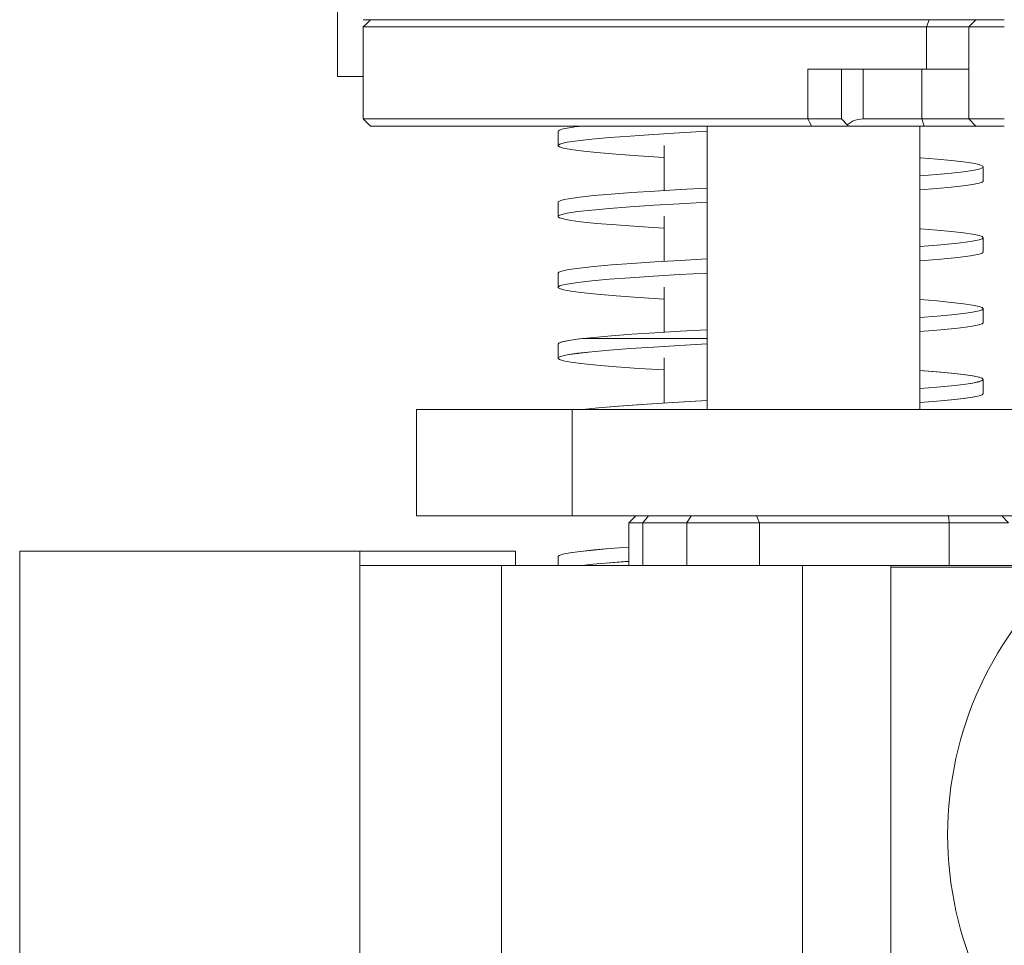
# Model space of a CAD drawing. Header units: millimetres. Extents: x 10 to 2518, y 8 to 1786.
# Tile 12 of 34: x 350 to 489, y 1449 to 1580. Entities that reach past the tile are written whole.
import ezdxf

# ---------------------------------------------------------------- set-up
doc = ezdxf.new("R2010")
doc.units = ezdxf.units.MM
doc.layers.add('1', color=7, linetype='Continuous', true_color=0xffffff)
doc.styles.add('黑体', font='txt')
doc.dimstyles.new('DIMSTYLE_BRK_3', dxfattribs={"dimtxt": 0.18, "dimasz": 0.18, "dimexe": 0.18, "dimexo": 0.0625, "dimgap": 0.09, "dimtad": 0, "dimtih": 1, "dimtoh": 1, "dimdec": 4, "dimzin": 0, "dimdsep": 46, "dimtxsty": 'Standard', "dimcen": 0.09, "dimadec": 0, "dimazin": 0, "dimtfac": 1, "dimtdec": 4, "dimtofl": 0, "dimtmove": 0, "dimatfit": 3, "dimfxl": 1, "dimtolj": 1, "dimtzin": 0, "dimarcsym": 0})

# ---------------------------------------------------------------- blocks, each defined once
blk = doc.blocks.new('_U10')
at = {"layer": '1', "color": 92, "linetype": 'Continuous', "lineweight": 13}
for p, q in [((363.96, 1615.89), (113.25, 1615.89)), ((113.75, 1613.39), (113.75, 1459.5)), ((113.75, 1284.39), (113.75, 1438.28)), ((225.5, 1281.89), (113.25, 1281.89)), ((240.24, 1281.89), (226, 1281.89))]:
    blk.add_line(p, q, dxfattribs=at)
at = {"layer": '1', "color": 92, "lineweight": 13}
for points in [[(114.17, 1613.39), (113.33, 1613.39), (113.75, 1615.89)], [(113.33, 1284.39), (114.17, 1284.39), (113.75, 1281.89)]]:
    blk.add_solid(points, dxfattribs=at)
at = {"layer": 'Defpoints', "color": 0, "lineweight": 13}
for p in [(113.75, 1615.89), (364.46, 1615.89), (240.74, 1281.89)]:
    blk.add_point(p, dxfattribs=at)
at = {"layer": '1', "color": 7, "lineweight": 13, "insert": (113.75, 1459), "char_height": 20, "attachment_point": 2, "style": '黑体'}
blk.add_mtext('\\A1;334', dxfattribs=at)

msp = doc.modelspace()

# ---------------------------------------------------------------- linework, layer by layer
at = {"layer": '1', "color": 7, "linetype": 'Continuous', "lineweight": 13}
for p, q in [((394.6351, 1584.8892), (394.6351, 1571.8895)), ((398.2523, 1579.8895), (484.7517, 1579.8895)), ((483.7517, 1578.8895), (484.7517, 1579.8895)), ((484.7517, 1579.8895), (488.7517, 1579.8895)), ((398.2523, 1578.8895), (398.2523, 1565.8936)), ((477.7517, 1572.8895), (477.7517, 1578.8895)), ((483.7517, 1565.8895), (483.7517, 1578.8895)), ((488.7517, 1578.8895), (483.7517, 1578.8895)), ((465.7517, 1572.8895), (461.0149, 1572.8895)), ((461.0149, 1565.8914), (461.0149, 1572.8895)), ((465.7517, 1565.8895), (465.7517, 1572.8895)), ((465.7517, 1572.8895), (466.8931, 1572.8895)), ((466.8931, 1572.8895), (477.0851, 1572.8895)), ((468.8286, 1572.8895), (468.8286, 1565.8895)), ((477.0851, 1565.8895), (477.0851, 1572.8895)), ((483.7517, 1572.8895), (477.0851, 1572.8895)), ((398.2522, 1571.8895), (394.6351, 1571.8895)), ((398.3063, 1565.8379), (399.2547, 1564.8895)), ((468.8286, 1565.8895), (477.0851, 1565.8895)), ((477.4184, 1564.8895), (477.0851, 1565.8895)), ((483.7517, 1565.8895), (477.0851, 1565.8895)), ((483.7517, 1565.8895), (484.7517, 1564.8895)), ((483.7517, 1565.8895), (488.7517, 1565.8895)), ((399.2547, 1564.8895), (461.5432, 1564.8895)), ((446.8094, 1564.8895), (446.8094, 1524.8893)), ((477.4184, 1564.8895), (466.7517, 1564.8895)), ((476.8094, 1524.8893), (476.8094, 1564.8895)), ((484.7517, 1564.8895), (477.4184, 1564.8895)), ((488.7517, 1564.8895), (484.7517, 1564.8895)), ((440.7523, 1562.1543), (440.7523, 1555.7881)), ((440.7523, 1552.1545), (440.7523, 1545.7891)), ((440.7523, 1542.1546), (440.7523, 1535.7915)), ((425.7747, 1534.1382), (425.7747, 1534.1376)), ((425.7747, 1532.1131), (425.7747, 1532.1121)), ((425.7747, 1532.1121), (425.7747, 1532.1119)), ((440.7523, 1532.1548), (440.7523, 1525.7902)), ((485.7626, 1529.1377), (485.7626, 1529.1401)), ((405.7523, 1524.8895), (427.7523, 1524.8895)), ((405.7523, 1524.8895), (405.7523, 1509.8895)), ((427.7523, 1524.8895), (633.7523, 1524.8895)), ((427.7523, 1524.8895), (427.7523, 1509.8895)), ((405.7523, 1509.8895), (427.7523, 1509.8895)), ((427.7523, 1509.8895), (633.7523, 1509.8895)), ((436.7466, 1509.8895), (435.7925, 1508.9363)), ((438.5191, 1509.8895), (437.716, 1508.8895)), ((444.5305, 1509.8895), (443.9347, 1508.8895)), ((489.3361, 1508.8895), (488.4185, 1509.8895)), ((435.7471, 1508.8969), (435.7471, 1502.8892)), ((443.9347, 1508.8895), (437.716, 1508.8895)), ((437.716, 1508.8895), (437.716, 1502.8893)), ((443.9347, 1502.8893), (443.9347, 1508.8895)), ((454.1879, 1508.8955), (454.1879, 1502.8895)), ((480.9563, 1502.8895), (480.9563, 1508.8983)), ((349.7523, 1429.2783), (349.7523, 1504.8895)), ((349.7523, 1504.8895), (397.7523, 1504.8895)), ((397.7523, 1504.8895), (419.7523, 1504.8895)), ((397.7523, 1502.8895), (397.7523, 1504.8895)), ((419.7523, 1504.8895), (419.7523, 1502.8895)), ((425.7613, 1504.1403), (425.7613, 1502.8895)), ((417.7523, 1502.8895), (397.7523, 1502.8895)), ((397.7523, 1502.8895), (397.7523, 1430.6899)), ((417.7523, 1502.8895), (417.7523, 1446.1773)), ((460.2523, 1502.8895), (417.7523, 1502.8895)), ((460.2523, 1502.8895), (472.7523, 1502.8895)), ((460.2523, 1419.2787), (460.2523, 1502.8895)), ((472.7523, 1502.8895), (472.7523, 1502.6156)), ((472.7523, 1502.8895), (498.2562, 1502.8895)), ((497.9388, 1502.6156), (472.7523, 1502.6156)), ((472.7523, 1502.6156), (472.7523, 1419.2791))]:
    msp.add_line(p, q, dxfattribs=at)
for points in [[(399.2565, 1579.8895), (398.6965, 1579.3295), (398.2565, 1578.8895)], [(399.2582, 1579.8895), (399.2582, 1579.8895), (399.2582, 1579.8895), (399.2582, 1579.8895), (399.2582, 1579.8895), (399.2593, 1579.8895), (399.2789, 1579.8895), (399.5993, 1579.8895), (404.7377, 1579.8895), (478.1517, 1579.8895)], [(478.1517, 1579.8895), (477.7517, 1578.8895)], [(478.1517, 1579.8895), (484.3165, 1579.8895), (484.7316, 1579.8895), (484.7522, 1579.8895), (484.7524, 1579.8895), (484.7525, 1579.8895), (484.7525, 1579.8895), (484.7525, 1579.8895), (484.7524, 1579.8895), (484.7517, 1579.8895)], [(477.7517, 1578.8895), (403.781, 1578.8895), (398.6009, 1578.8895), (398.2743, 1578.8895), (398.2538, 1578.8895), (398.2524, 1578.8895), (398.2523, 1578.8895)], [(483.7517, 1578.8895), (483.7517, 1578.8895), (483.7516, 1578.8895), (483.7501, 1578.8895), (483.7254, 1578.8895), (483.3347, 1578.8895), (477.7517, 1578.8895)], [(398.2523, 1565.8936), (398.2524, 1565.8936), (398.2524, 1565.8936), (398.2534, 1565.8936), (398.2692, 1565.8936), (398.5201, 1565.8936), (402.5094, 1565.8935), (461.0149, 1565.8932)], [(461.0149, 1565.8895), (465.4307, 1565.8929), (465.6718, 1565.8948), (465.7517, 1565.8895)], [(461.5422, 1564.8914), (461.2472, 1565.4519), (461.0154, 1565.8923)], [(466.5793, 1565.0619), (465.8043, 1565.8369), (465.755, 1565.8862), (465.7519, 1565.8893), (465.7517, 1565.8895), (465.7517, 1565.8895), (465.7517, 1565.8895)], [(468.8286, 1565.8895), (468.0617, 1565.8173), (467.3922, 1565.6085), (466.5793, 1565.0619)], [(425.7687, 1564.124), (425.8202, 1564.2196), (425.9793, 1564.3153), (426.4891, 1564.4759), (427.2991, 1564.6366), (428.1389, 1564.7628), (429.1512, 1564.889)], [(425.7723, 1564.1364), (425.7723, 1563.0027), (425.7723, 1562.1119)], [(440.7089, 1560.4627), (437.1321, 1560.6926), (433.9386, 1560.9225), (431.2023, 1561.1524), (428.9814, 1561.3822), (427.5426, 1561.5753), (426.5177, 1561.7684), (425.9751, 1561.9383), (425.7883, 1562.0718), (425.7732, 1562.1365), (425.8072, 1562.2012), (426.0035, 1562.3228), (426.2787, 1562.4184), (427.0332, 1562.5891), (428.5102, 1562.8107), (430.5161, 1563.0324), (433.0057, 1563.2541), (435.9334, 1563.4757), (439.2508, 1563.6974), (442.8891, 1563.919), (446.7734, 1564.1407)], [(466.7517, 1564.8895), (466.752, 1564.8895), (466.7521, 1564.8895), (466.7521, 1564.8895), (466.7521, 1564.8895), (466.7521, 1564.8895), (466.752, 1564.8895), (466.7517, 1564.8895), (466.7348, 1564.8895), (466.4128, 1564.8895), (461.5412, 1564.8895)], [(476.8687, 1557.8675), (479.2414, 1558.056), (481.2867, 1558.2446), (482.9723, 1558.4332), (484.2749, 1558.6218), (485.1802, 1558.8104), (485.6209, 1558.9675), (485.7316, 1559.0461), (485.7685, 1559.1247), (485.7321, 1559.2033), (485.6229, 1559.2818), (485.1881, 1559.439), (484.2904, 1559.6276), (482.9904, 1559.8161), (481.3075, 1560.0047), (479.2687, 1560.1933), (476.9009, 1560.3819)], [(485.7661, 1557.1147), (485.7661, 1558.2485), (485.7661, 1559.1392)], [(476.8152, 1555.8632), (479.2051, 1556.0526), (481.2587, 1556.242), (482.9523, 1556.4314), (484.266, 1556.6208), (485.1796, 1556.8102), (485.6211, 1556.968), (485.7305, 1557.0469), (485.7661, 1557.1258)], [(425.7672, 1554.1231), (425.788, 1554.1861), (425.8561, 1554.2492), (426.1344, 1554.3753), (426.5994, 1554.5014), (427.2466, 1554.6275), (428.7671, 1554.8437), (430.7864, 1555.0599), (433.2677, 1555.276), (436.1611, 1555.4922), (439.4157, 1555.7084), (442.9734, 1555.9246), (446.7657, 1556.1408)], [(425.7717, 1554.1359), (425.7717, 1553.0022), (425.7717, 1552.1114)], [(440.7034, 1550.4625), (437.1262, 1550.6925), (433.9361, 1550.9224), (431.2021, 1551.1524), (428.9842, 1551.3823), (427.5476, 1551.5755), (426.5219, 1551.7686), (425.9752, 1551.9386), (425.7873, 1552.0721), (425.7728, 1552.1368), (425.8076, 1552.2015), (426.0061, 1552.3232), (426.2827, 1552.4188), (427.0374, 1552.5895), (428.5088, 1552.8112), (430.5137, 1553.033), (433.0069, 1553.2547), (435.9399, 1553.4764), (439.2621, 1553.6982), (442.9038, 1553.9199), (446.7915, 1554.1416)], [(476.8869, 1547.8688), (479.8036, 1548.1044), (482.1865, 1548.34), (483.9889, 1548.5757), (485.1815, 1548.8113), (485.6232, 1548.9684), (485.7349, 1549.0469), (485.7723, 1549.1255), (485.7354, 1549.204), (485.625, 1549.2825), (485.1864, 1549.4396), (484.2844, 1549.6281), (482.9833, 1549.8166), (481.3026, 1550.0051), (479.2664, 1550.1936), (476.8991, 1550.3821)], [(485.7702, 1547.1136), (485.7702, 1548.2473), (485.7702, 1549.1381)], [(476.8742, 1545.8677), (479.7937, 1546.1035), (482.1881, 1546.3394), (483.9927, 1546.5753), (485.1823, 1546.8111), (485.6225, 1546.9684), (485.7339, 1547.047), (485.7702, 1547.1256)], [(425.7717, 1544.1256), (425.8636, 1544.2515), (426.1409, 1544.3775), (426.6038, 1544.5034), (427.2521, 1544.6294), (428.7819, 1544.8453), (430.8054, 1545.0613), (433.2822, 1545.2772), (436.1715, 1545.4932), (439.4265, 1545.7091), (442.9823, 1545.925), (446.7703, 1546.141)], [(425.7713, 1544.1384), (425.7713, 1543.0046), (425.7713, 1542.1138)], [(440.7175, 1540.4623), (437.1342, 1540.6922), (433.939, 1540.922), (431.2093, 1541.1519), (428.9873, 1541.3818), (427.5442, 1541.5749), (426.5183, 1541.768), (425.977, 1541.9379), (425.7885, 1542.0714), (425.7719, 1542.136), (425.8039, 1542.2007), (425.9965, 1542.3223), (426.2696, 1542.4179), (427.0252, 1542.5886), (428.5046, 1542.8103), (430.5055, 1543.0319), (432.9895, 1543.2536), (435.9232, 1543.4753), (439.2463, 1543.6969), (442.8832, 1543.9186), (446.7687, 1544.1403)], [(476.875, 1537.8679), (479.2502, 1538.0566), (481.2928, 1538.2454), (482.9782, 1538.4341), (484.2832, 1538.6229), (485.1855, 1538.8116), (485.621, 1538.9689), (485.7302, 1539.0476), (485.7669, 1539.1262), (485.7307, 1539.2049), (485.6215, 1539.2835), (485.1834, 1539.4408), (484.2768, 1539.6296), (482.9716, 1539.8183), (481.2861, 1540.0071), (479.2399, 1540.1958), (476.8631, 1540.3846)], [(485.7668, 1537.114), (485.7668, 1538.2477), (485.7668, 1539.1385)], [(425.7759, 1534.1246), (425.8672, 1534.2507), (426.1431, 1534.3767), (426.6032, 1534.5027), (427.2475, 1534.6288), (428.7738, 1534.8448), (430.7998, 1535.0609), (433.2824, 1535.2769), (436.1772, 1535.493), (439.4295, 1535.7091), (442.9803, 1535.9251), (446.7697, 1536.1412)], [(476.8866, 1535.8686), (479.8, 1536.1043), (482.1856, 1536.3399), (483.9874, 1536.5756), (485.1769, 1536.8112), (485.6173, 1536.9683), (485.7288, 1537.0468), (485.7667, 1537.1254)], [(425.7765, 1534.1239), (425.8282, 1534.2196), (425.9862, 1534.3153), (426.491, 1534.476), (427.2956, 1534.6368), (428.1365, 1534.7632), (429.1537, 1534.8895)], [(429.1537, 1534.8895), (431.4765, 1534.8895), (434.3315, 1534.8895), (437.6546, 1534.8895), (442.03, 1534.8895), (446.807, 1534.8895)], [(425.7747, 1534.1376), (425.7747, 1533.0039), (425.7747, 1532.1131)], [(440.741, 1530.4609), (437.1505, 1530.6909), (433.961, 1530.9209), (431.2256, 1531.151), (428.9943, 1531.381), (427.5457, 1531.5742), (426.5184, 1531.7674), (425.9787, 1531.9374), (425.7915, 1532.071), (425.7754, 1532.1357), (425.8076, 1532.2004), (425.9997, 1532.3221), (426.2714, 1532.4178), (427.0223, 1532.5886), (428.5008, 1532.8104), (430.5085, 1533.0322), (433.0037, 1533.254), (435.9361, 1533.4758), (439.2483, 1533.6976), (442.8827, 1533.9194), (446.7706, 1534.1412)], [(440.7258, 1530.4623), (437.137, 1530.6923), (433.9495, 1530.9223), (431.2162, 1531.1523), (428.987, 1531.3823), (427.5403, 1531.5755), (426.5149, 1531.7687), (425.977, 1531.9387), (425.791, 1532.0723), (425.7755, 1532.137), (425.8083, 1532.2017), (426.0015, 1532.3234), (426.274, 1532.419), (427.0264, 1532.5898), (428.5066, 1532.8116), (430.5158, 1533.0334), (433.0122, 1533.2552), (435.9456, 1533.4769), (439.2586, 1533.6987), (442.8936, 1533.9205), (446.7817, 1534.1423)], [(476.858, 1527.8669), (479.238, 1528.0561), (481.2919, 1528.2453), (482.9875, 1528.4345), (484.2926, 1528.6237), (485.1881, 1528.8128), (485.6189, 1528.9705), (485.7264, 1529.0493), (485.7616, 1529.1281), (485.7245, 1529.207), (485.6148, 1529.2858), (485.1771, 1529.4434), (484.2663, 1529.6326), (482.9454, 1529.8218), (481.2416, 1530.011), (479.1837, 1530.2002), (476.8002, 1530.3893)], [(476.8624, 1527.8673), (479.2358, 1528.056), (481.285, 1528.2447), (482.9778, 1528.4333), (484.2825, 1528.622), (485.1797, 1528.8107), (485.6137, 1528.9679), (485.7233, 1529.0465), (485.7611, 1529.1252), (485.7268, 1529.2038), (485.6205, 1529.2824), (485.1906, 1529.4396), (484.2912, 1529.6283), (482.9834, 1529.817), (481.294, 1530.0057), (479.2516, 1530.1943), (476.8844, 1530.383)], [(485.7626, 1527.1134), (485.7626, 1528.247), (485.7626, 1529.1377)], [(485.7626, 1527.1128), (485.7626, 1528.2465), (485.7626, 1529.1373)], [(476.8445, 1525.8655), (479.2182, 1526.0544), (481.2668, 1526.2434), (482.9638, 1526.4323), (484.2759, 1526.6212), (485.1798, 1526.8102), (485.6148, 1526.9676), (485.7246, 1527.0464), (485.7626, 1527.1251)], [(476.873, 1525.8672), (479.2424, 1526.0561), (481.2865, 1526.245), (482.9791, 1526.4338), (484.2867, 1526.6227), (485.1862, 1526.8115), (485.6179, 1526.9689), (485.7262, 1527.0476), (485.7626, 1527.1263)], [(429.1567, 1524.8891), (431.4686, 1525.1228), (434.296, 1525.3564), (437.5885, 1525.5901), (441.9741, 1525.8654), (446.7693, 1526.1408)], [(429.1626, 1524.8898), (431.4806, 1525.1239), (434.3156, 1525.3579), (437.617, 1525.592), (442.014, 1525.8678), (446.8207, 1526.1437)], [(454.1893, 1508.8988), (453.9496, 1509.4555), (453.7612, 1509.8929)], [(480.9562, 1508.8964), (480.9118, 1509.4498), (480.8771, 1509.8875)], [(437.716, 1508.8895), (435.8746, 1508.895), (435.7552, 1508.8964), (435.7477, 1508.8968), (435.7473, 1508.8968), (435.7472, 1508.8969), (435.7471, 1508.8969)], [(454.1878, 1508.902), (450.6519, 1508.8978), (448.2789, 1508.895), (445.9969, 1508.8922), (443.9347, 1508.8895)], [(480.9564, 1508.8945), (473.2236, 1508.8929), (465.6344, 1508.8913), (459.8238, 1508.8901), (454.1879, 1508.8889)], [(489.3361, 1508.8895), (488.4539, 1508.8916), (487.2917, 1508.8938), (485.4371, 1508.8966), (483.2849, 1508.8993), (480.9564, 1508.9021)], [(425.76, 1504.1252), (425.8003, 1504.2086), (425.925, 1504.2919), (426.4216, 1504.4586), (427.4387, 1504.6586), (428.8955, 1504.8586), (430.7714, 1505.0586), (433.0455, 1505.2586), (435.6853, 1505.4586)], [(425.7602, 1504.1299), (425.8049, 1504.2129), (425.9334, 1504.296), (426.4362, 1504.4622), (427.4578, 1504.6617), (428.9164, 1504.8611), (430.7914, 1505.0605), (433.062, 1505.2599), (435.6959, 1505.4594)], [(425.7613, 1504.1421), (425.7613, 1503.4406), (425.7613, 1502.8895)], [(429.1543, 1502.8897), (430.6746, 1503.0496), (432.4567, 1503.2096), (435.7267, 1503.4611)], [(429.1649, 1502.8908), (430.673, 1503.0494), (432.4384, 1503.208), (435.6746, 1503.4572)]]:
    msp.add_lwpolyline(points, dxfattribs=at)
msp.add_polyline3d([(466.7517, 1564.8895, 0), (466.7483, 1564.8929, 0), (466.7448, 1564.8964, 0), (466.7414, 1564.8998, 0), (466.7379, 1564.9033, 0), (466.7345, 1564.9067, 0), (466.731, 1564.9102, 0), (466.7276, 1564.9136, 0), (466.7241, 1564.9171, 0), (466.7207, 1564.9205, 0), (466.7172, 1564.924, 0), (466.7138, 1564.9274, 0), (466.7103, 1564.9309, 0), (466.7069, 1564.9343, 0), (466.7034, 1564.9378, 0), (466.7, 1564.9412, 0), (466.6965, 1564.9446, 0), (466.6931, 1564.9481, 0), (466.6896, 1564.9515, 0), (466.6862, 1564.955, 0), (466.6827, 1564.9584, 0), (466.6793, 1564.9619, 0), (466.6759, 1564.9653, 0), (466.6724, 1564.9688, 0), (466.669, 1564.9722, 0), (466.6655, 1564.9757, 0), (466.6621, 1564.9791, 0), (466.6586, 1564.9826, 0), (466.6552, 1564.986, 0), (466.6517, 1564.9895, 0), (466.6483, 1564.9929, 0), (466.6448, 1564.9964, 0), (466.6414, 1564.9998, 0), (466.6379, 1565.0033, 0), (466.6345, 1565.0067, 0), (466.631, 1565.0102, 0), (466.6276, 1565.0136, 0), (466.6241, 1565.0171, 0), (466.6207, 1565.0205, 0), (466.6172, 1565.0239, 0), (466.6138, 1565.0274, 0), (466.6103, 1565.0308, 0), (466.6069, 1565.0343, 0), (466.6035, 1565.0377, 0), (466.6, 1565.0412, 0), (466.5966, 1565.0446, 0), (466.5931, 1565.0481, 0), (466.5897, 1565.0515, 0), (466.5862, 1565.055, 0), (466.5828, 1565.0584, 0), (466.5793, 1565.0619, 0)], dxfattribs=at)
msp.add_arc((530.7523, 1464.8895), 50, 130.535802, 229.464198, dxfattribs=at)

# ---------------------------------------------------------------- dimensions: what is measured, and where the dimension line sits
dim = msp.add_linear_dim(base=(113.7498, 1615.8895), p1=(240.7364, 1281.8895), p2=(364.4601, 1615.8895), angle=270, dimstyle='DIMSTYLE_BRK_3', override={"dimtxt": 20, "dimasz": 2.5, "dimexe": 0.5, "dimexo": 0.5, "dimgap": 0.5, "dimtih": 1, "dimtoh": 1, "dimdec": 3, "dimlfac": 1, "dimzin": 12, "dimdsep": 46, "dimlunit": 2, "dimtxsty": '黑体', "dimsah": 1, "dimse1": 0, "dimse2": 0, "dimsd1": 0, "dimsd2": 0, "dimclrd": 92, "dimclre": 92, "dimclrt": 7, "dimtol": 0, "dimtm": -0.1, "dimtfac": 0.175, "dimtdec": 2, "dimtofl": 1, "dimtmove": 0, "dimtzin": 8, "dimlwd": 13, "dimlwe": 13}, dxfattribs=at)
dim.commit()
dim.dimension.update_dxf_attribs({"geometry": '_U10', "text_midpoint": (113.7498, 1448.8895), "dimtype": 160})

doc.saveas('drawing.dxf')
